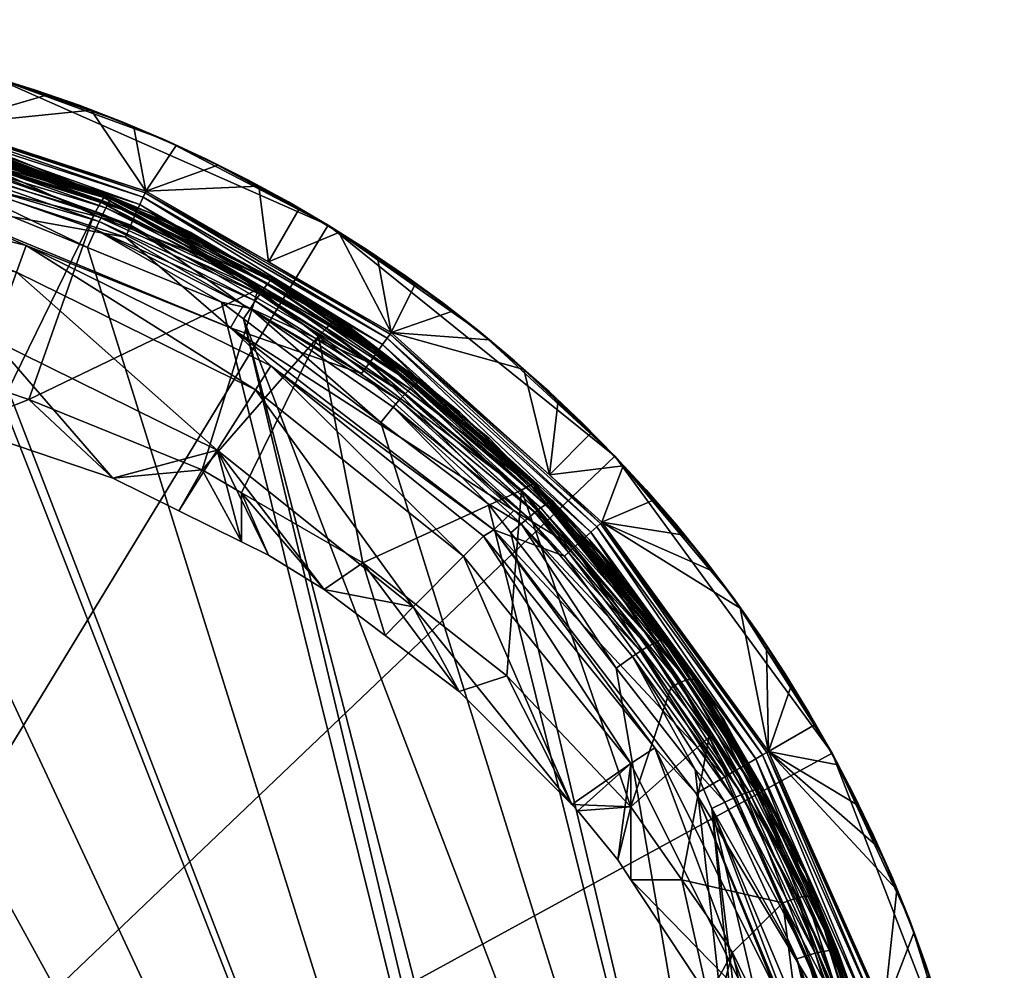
# Model space of a CAD drawing. Extents: x -0.025 to 0.026, y -0.215 to 0.025.
# Tile 256 of 256: x 0.008 to 0.026, y 0.008 to 0.025. Entities that reach past the tile are written whole.
import ezdxf

# ---------------------------------------------------------------- set-up
doc = ezdxf.new("R2010")
doc.units = 0
doc.layers.add('mesh', color=7, linetype='CONTINUOUS')

msp = doc.modelspace()

# ---------------------------------------------------------------- meshes
at = {"layer": 'mesh'}
mesh = msp.add_polyface(dxfattribs=at)
corners = [(0.019525, -0.012628, 0.161011), (-0.011575, 0.020069, 0.155246), (-0.009152, 0.021059, 0.155071), (-0.011971, 0.01977, 0.155299), (-0.016397, 0.016424, 0.155889), (-0.014453, 0.017893, 0.155629), (-0.016806, 0.015899, 0.155981), (-0.018711, 0.013453, 0.156413), (-0.02014, 0.011617, 0.156736), (-0.020436, 0.010914, 0.15686), (-0.022517, 0.005963, 0.157733), (-0.006262, 0.022238, 0.154863), (-0.006016, 0.022338, 0.154846), (-0.019004, 0.013664, 0.15636), (-0.020675, 0.011027, 0.156824), (-0.020981, 0.011165, 0.156665), (-0.019403, 0.013905, 0.156074), (-0.019283, 0.013839, 0.156197), (-0.021113, 0.011215, 0.156542), (-0.019148, 0.013758, 0.156293), (-0.020833, 0.011102, 0.15676), (-0.0196, 0.014077, 0.155392), (-0.019582, 0.014016, 0.155596), (-0.020924, 0.01172, 0.15579), (-0.021224, 0.011249, 0.156395), (-0.019585, 0.013984, 0.155765), (-0.019505, 0.013954, 0.155928), (-0.02131, 0.011267, 0.156231), (-0.019699, 0.013096, 0.134882), (-0.018011, 0.012049, 0.134394), (-0.015616, 0.014264, 0.135426), (-0.020393, 0.012208, 0.134467), (-0.015781, 0.012841, 0.134767), (-0.016836, 0.011753, 0.13426), (-0.017587, 0.010979, 0.133899), (-0.017895, 0.01066, 0.133751), (-0.02162, 0.006795, 0.131943), (-0.020203, 0.007266, 0.132168), (-0.019703, 0.008132, 0.132572), (-0.017009, 0.011887, 0.1339), (-0.013986, 0.015272, 0.1339), (-0.018644, 0.009622, 0.133267), (-0.018057, 0.012637, 0.129853), (-0.020418, 0.008438, 0.129853), (-0.019637, 0.008247, 0.132625), (-0.020893, 0.008641, 0.125637), (-0.018477, 0.012937, 0.125637), (0.000667, 0.025179, 0.001737), (-0.005952, 0.024466, 0.001737), (0.000065, -0.000314, 0.001737), (-0.024403, 0.006865, 0.001737), (-0.025428, 0.000287, 0.001737), (-0.021711, 0.012953, 0.001737), (-0.017536, 0.018137, 0.001737), (-0.024715, -0.006331, 0.001737), (-0.019853, 0.011186, 0.125637), (-0.016198, 0.015949, 0.125637), (-0.020374, 0.011486, 0.125585), (-0.017474, 0.015478, 0.125585), (-0.020581, 0.011606, 0.125534), (-0.020771, 0.011715, 0.125426), (-0.017651, 0.015638, 0.125534), (-0.020933, 0.011809, 0.125269), (-0.017814, 0.015785, 0.125426), (-0.021057, 0.011881, 0.125071), (-0.017953, 0.01591, 0.125269), (-0.023333, -0.00014, 0.158809), (0.01784, -0.016183, 0.161638), (-0.023227, -0.000937, 0.15895), (-0.022623, 0.005169, 0.157873), (-0.017295, 0.016768, 0.136981), (-0.019856, 0.013189, 0.134932), (-0.019962, 0.009623, 0.133262)]
mesh.append_faces([[corners[k] for k in face] for face in [(0, 1, 2, 2), (0, 3, 1, 1), (0, 4, 5, 5), (0, 6, 4, 4), (7, 6, 0, 0), (0, 8, 7, 7), (0, 9, 8, 8), (10, 9, 0, 0), (0, 11, 12, 12), (13, 8, 14, 14), (13, 7, 8, 8), (15, 16, 17, 17), (15, 18, 16, 16), (14, 19, 13, 13), (14, 20, 19, 19), (20, 17, 19, 19), (20, 15, 17, 17), (21, 22, 23, 23), (24, 25, 26, 26), (27, 22, 25, 25), (18, 26, 16, 16), (28, 29, 30, 30), (31, 29, 28, 28), (29, 32, 30, 30), (29, 33, 32, 32), (29, 34, 33, 33), (29, 35, 34, 34), (36, 37, 38, 38), (34, 39, 33, 33), (40, 33, 39, 39), (40, 32, 33, 33), (41, 42, 35, 35), (41, 43, 42, 42), (44, 43, 41, 41), (43, 38, 37, 37), (44, 38, 43, 43), (39, 35, 42, 42), (34, 35, 39, 39), (42, 45, 46, 46), (43, 45, 42, 42), (47, 48, 49, 49), (49, 50, 51, 51), (49, 52, 50, 50), (53, 52, 49, 49), (51, 54, 49, 49), (55, 46, 45, 45), (56, 46, 55, 55), (55, 57, 58, 58), (59, 58, 57, 57), (60, 61, 59, 59), (62, 63, 60, 60), (64, 65, 62, 62), (66, 67, 68, 68), (67, 69, 10, 10), (70, 21, 23, 23), (31, 28, 71, 71), (31, 72, 29, 29), (72, 35, 29, 29), (72, 41, 35, 35), (72, 44, 41, 41), (72, 38, 44, 44), (36, 38, 72, 72)]])
mesh = msp.add_polyface(dxfattribs=at)
corners = [(0.019525, -0.012628, 0.161011), (-0.000085, 0.023108, 0.15471), (0.003014, 0.022706, 0.154781), (-0.006016, 0.022338, 0.154846), (-0.003183, 0.022706, 0.154781), (0.00768, 0.022657, 0.13967), (0.009435, 0.021943, 0.154062), (0.006809, 0.022933, 0.153895), (0.009123, 0.021384, 0.155), (0.008982, 0.021058, 0.155071), (0.006151, 0.022424, 0.154816), (0.005847, 0.022338, 0.154846), (0.006093, 0.022238, 0.154863), (0.003062, 0.023056, 0.154705), (0.009313, 0.021776, 0.154705), (0.00624, 0.022717, 0.154644), (0.006279, 0.022836, 0.154521), (0.009256, 0.021663, 0.154829), (0.009192, 0.021531, 0.154928), (0.006197, 0.022578, 0.154744), (0.009403, 0.021933, 0.154402), (0.009363, 0.021867, 0.154562), (0.006313, 0.022933, 0.154378), (0.009432, 0.021971, 0.154232), (0.00634, 0.023003, 0.154218), (0.007297, 0.022469, 0.139252), (0.005692, 0.019043, 0.137655), (0.007528, 0.018444, 0.137375), (0.004612, 0.023007, 0.139503), (0.002995, 0.01962, 0.137924), (0.001802, 0.02357, 0.139766), (0.006679, 0.017822, 0.137089), (0.00792, 0.018307, 0.137311), (0.00646, 0.017897, 0.137123), (0.00528, 0.018181, 0.137256), (0.002592, 0.01858, 0.137442), (0.002119, 0.01865, 0.137475), (0.007254, 0.019401, 0.1339), (0.00944, 0.016886, 0.136652), (0.002848, 0.020486, 0.1339), (-0.000084, 0.018691, 0.137494), (0.003019, 0.021764, 0.129853), (0.007696, 0.020613, 0.129853), (-0.001796, 0.021882, 0.129853), (0.003087, 0.022275, 0.125637), (0.007873, 0.021097, 0.125637), (-0.00184, 0.022397, 0.125637), (0.000065, -0.000314, 0.001737), (0.007244, 0.024154, 0.001737), (0.000667, 0.025179, 0.001737), (0.013333, 0.021462, 0.001737), (0.006018, 0.021902, 0.125637), (0.000065, 0.022686, 0.125637), (0.011565, 0.019604, 0.125637), (0.006144, 0.02239, 0.125585), (0.009665, 0.021246, 0.125585), (0.004972, 0.022771, 0.125585), (0.009762, 0.021465, 0.125534), (0.005022, 0.023005, 0.125534), (0.005067, 0.023219, 0.125426), (0.004681, 0.023282, 0.139653), (0.00697, 0.022637, 0.139336), (0.009221, 0.021878, 0.138999), (0.009329, 0.021967, 0.139355), (0.006179, 0.02306, 0.139854), (0.009277, 0.021962, 0.139106), (0.009324, 0.02201, 0.139237), (0.004734, 0.023429, 0.13989), (0.00471, 0.023373, 0.13976), (-0.000084, 0.019847, 0.13803)]
mesh.append_faces([[corners[k] for k in face] for face in [(0, 1, 2, 2), (0, 3, 4, 4), (5, 6, 7, 7), (8, 9, 10, 10), (10, 11, 2, 2), (10, 12, 11, 11), (9, 12, 10, 10), (2, 13, 10, 10), (14, 15, 16, 16), (14, 17, 15, 15), (18, 10, 19, 19), (18, 8, 10, 10), (17, 19, 15, 15), (17, 18, 19, 19), (20, 21, 22, 22), (23, 20, 24, 24), (21, 16, 22, 22), (21, 14, 16, 16), (25, 26, 27, 27), (28, 26, 25, 25), (28, 29, 26, 26), (30, 29, 28, 28), (27, 31, 32, 32), (27, 33, 31, 31), (26, 33, 27, 27), (26, 34, 33, 33), (26, 35, 34, 34), (29, 35, 26, 26), (29, 36, 35, 35), (37, 31, 33, 33), (37, 38, 31, 31), (37, 35, 39, 39), (37, 34, 35, 35), (33, 34, 37, 37), (39, 36, 40, 40), (35, 36, 39, 39), (37, 41, 42, 42), (39, 41, 37, 37), (39, 43, 41, 41), (42, 44, 45, 45), (41, 44, 42, 42), (41, 46, 44, 44), (47, 48, 49, 49), (47, 50, 48, 48), (51, 44, 52, 52), (51, 45, 44, 44), (53, 45, 51, 51), (51, 54, 55, 55), (51, 56, 54, 54), (52, 56, 51, 51), (57, 55, 54, 54), (58, 57, 54, 54), (59, 57, 58, 58), (60, 61, 62, 62), (25, 62, 61, 61), (63, 5, 64, 64), (62, 65, 60, 60), (65, 66, 67, 67), (68, 60, 65, 65), (30, 69, 29, 29), (69, 36, 29, 29)]])
mesh = msp.add_polyface(dxfattribs=at)
corners = [(0.006366, 0.023031, 0.153879), (0.00768, 0.022657, 0.13967), (0.006809, 0.022933, 0.153895), (0.006179, 0.02306, 0.139854), (0.006183, 0.023071, 0.153872), (0.006279, 0.022836, 0.154521), (0.00624, 0.022717, 0.154644), (0.003107, 0.023357, 0.154532), (0.006197, 0.022578, 0.154744), (0.006151, 0.022424, 0.154816), (0.003062, 0.023056, 0.154705), (0.003086, 0.023215, 0.154632), (0.00636, 0.023046, 0.154049), (0.003168, 0.023699, 0.153937), (0.00634, 0.023003, 0.154218), (0.006313, 0.022933, 0.154378), (0.003144, 0.023581, 0.154266), (0.009403, 0.021933, 0.154402), (0.003158, 0.023654, 0.154107), (0.009432, 0.021971, 0.154232), (0.003127, 0.023481, 0.154409), (0.007297, 0.022469, 0.139252), (0.00697, 0.022637, 0.139336), (0.004612, 0.023007, 0.139503), (0.007244, 0.024154, 0.001737), (0.004812, 0.02474, 0.050047), (0.003989, 0.024882, 0.050047), (0.005629, 0.024571, 0.050047), (0.00644, 0.024376, 0.050047), (0.007244, 0.024154, 0.050047), (0.008041, 0.023906, 0.050047), (0.008829, 0.023632, 0.050047), (0.009608, 0.023333, 0.050047), (0.010377, 0.023008, 0.050047), (0.013333, 0.021462, 0.001737), (0.005038, 0.024685, 0.050047), (0.005853, 0.024509, 0.050047), (0.006662, 0.024307, 0.050047), (0.007464, 0.024078, 0.050047), (0.008259, 0.023822, 0.050047), (0.009044, 0.023541, 0.050047), (0.00982, 0.023235, 0.050047), (0.010585, 0.022903, 0.050047), (0.011134, 0.022658, 0.050047), (0.011339, 0.022546, 0.050047), (0.010036, 0.02208, 0.124601), (0.006379, 0.023268, 0.124601), (0.005162, 0.023664, 0.124601), (0.004217, 0.024835, 0.050047), (0.005155, 0.023631, 0.124844), (0.005022, 0.023005, 0.125534), (0.006144, 0.02239, 0.125585), (0.004972, 0.022771, 0.125585), (0.005106, 0.023402, 0.125269), (0.009851, 0.021665, 0.125426), (0.005067, 0.023219, 0.125426), (0.005136, 0.023542, 0.125071), (0.009927, 0.021836, 0.125269), (0.009985, 0.021967, 0.125071), (0.010022, 0.02205, 0.124844), (0.003379, 0.023685, 0.153768), (0.0047, 0.023457, 0.140035), (0.004681, 0.023282, 0.139653), (0.009329, 0.021967, 0.139355), (0.004734, 0.023429, 0.13989), (0.009277, 0.021962, 0.139106), (0.00471, 0.023373, 0.13976)]
mesh.append_faces([[corners[k] for k in face] for face in [(0, 1, 2, 2), (0, 3, 1, 1), (4, 3, 0, 0), (5, 6, 7, 7), (8, 9, 10, 10), (6, 8, 11, 11), (12, 0, 2, 2), (12, 4, 0, 0), (13, 4, 12, 12), (14, 15, 16, 16), (17, 15, 14, 14), (12, 14, 18, 18), (19, 14, 12, 12), (15, 5, 20, 20), (21, 22, 23, 23), (24, 25, 26, 26), (24, 27, 25, 25), (28, 27, 24, 24), (24, 29, 28, 28), (24, 30, 29, 29), (31, 30, 24, 24), (24, 32, 31, 31), (24, 33, 32, 32), (34, 33, 24, 24), (27, 35, 25, 25), (27, 36, 35, 35), (28, 36, 27, 27), (28, 37, 36, 36), (29, 37, 28, 28), (29, 38, 37, 37), (30, 38, 29, 29), (30, 39, 38, 38), (31, 39, 30, 30), (31, 40, 39, 39), (32, 40, 31, 31), (32, 41, 40, 40), (33, 41, 32, 32), (33, 42, 41, 41), (43, 42, 33, 33), (43, 44, 42, 42), (45, 41, 42, 42), (45, 40, 41, 41), (46, 40, 45, 45), (46, 39, 40, 40), (38, 39, 46, 46), (46, 37, 38, 38), (46, 36, 37, 37), (47, 36, 46, 46), (47, 35, 36, 36), (48, 35, 47, 47), (49, 47, 46, 46), (50, 51, 52, 52), (53, 54, 55, 55), (56, 57, 53, 53), (49, 58, 56, 56), (46, 59, 49, 49), (4, 60, 61, 61), (4, 61, 3, 3), (23, 22, 62, 62), (61, 63, 3, 3), (64, 63, 61, 61), (65, 64, 66, 66)]])
mesh = msp.add_polyface(dxfattribs=at)
corners = [(0.019525, -0.012628, 0.161011), (0.003014, 0.022706, 0.154781), (0.005847, 0.022338, 0.154846), (0.010836, 0.021335, 0.139067), (0.012013, 0.020637, 0.154283), (0.010095, 0.021694, 0.154104), (0.009123, 0.021384, 0.155), (0.011406, 0.020069, 0.155246), (0.008982, 0.021058, 0.155071), (0.011926, 0.019957, 0.155251), (0.012175, 0.020322, 0.154958), (0.009256, 0.021663, 0.154829), (0.009313, 0.021776, 0.154705), (0.012099, 0.020217, 0.155082), (0.012015, 0.020094, 0.15518), (0.009192, 0.021531, 0.154928), (0.009432, 0.021971, 0.154232), (0.012329, 0.020496, 0.154483), (0.009435, 0.021943, 0.154062), (0.00636, 0.023046, 0.154049), (0.006809, 0.022933, 0.153895), (0.012292, 0.020464, 0.154654), (0.009363, 0.021867, 0.154562), (0.009403, 0.021933, 0.154402), (0.01224, 0.020405, 0.154814), (0.009095, 0.021652, 0.138871), (0.012065, 0.020302, 0.138242), (0.011306, 0.020807, 0.138483), (0.00792, 0.018307, 0.137311), (0.011054, 0.017035, 0.136718), (0.007528, 0.018444, 0.137375), (0.007297, 0.022469, 0.139252), (0.00944, 0.016886, 0.136652), (0.010634, 0.016296, 0.136377), (0.006679, 0.017822, 0.137089), (0.011324, 0.017395, 0.1339), (0.007254, 0.019401, 0.1339), (0.011766, 0.015736, 0.136116), (0.007696, 0.020613, 0.129853), (0.012016, 0.018483, 0.129853), (0.007873, 0.021097, 0.125637), (0.012293, 0.018919, 0.125637), (0.011565, 0.019604, 0.125637), (0.010585, 0.022903, 0.050047), (0.011339, 0.022546, 0.050047), (0.010036, 0.02208, 0.124601), (0.009665, 0.021246, 0.125585), (0.011801, 0.020013, 0.125585), (0.006018, 0.021902, 0.125637), (0.010022, 0.02205, 0.124844), (0.012255, 0.020799, 0.124601), (0.005067, 0.023219, 0.125426), (0.009851, 0.021665, 0.125426), (0.009762, 0.021465, 0.125534), (0.005106, 0.023402, 0.125269), (0.009927, 0.021836, 0.125269), (0.005136, 0.023542, 0.125071), (0.009985, 0.021967, 0.125071), (0.005155, 0.023631, 0.124844), (0.006379, 0.023268, 0.124601), (0.014078, 0.018973, 0.125534), (0.014207, 0.01915, 0.125426), (0.014317, 0.019302, 0.125269), (0.014401, 0.019417, 0.125071), (0.009329, 0.021967, 0.139355), (0.00768, 0.022657, 0.13967), (0.013294, 0.019597, 0.137919), (0.009221, 0.021878, 0.138999), (0.011485, 0.02095, 0.138891), (0.009324, 0.02201, 0.139237), (0.004734, 0.023429, 0.13989), (0.009277, 0.021962, 0.139106), (0.013457, 0.019738, 0.138129)]
mesh.append_faces([[corners[k] for k in face] for face in [(0, 1, 2, 2), (3, 4, 5, 5), (6, 7, 8, 8), (9, 7, 6, 6), (10, 11, 12, 12), (10, 13, 11, 11), (14, 6, 15, 15), (14, 9, 6, 6), (13, 15, 11, 11), (13, 14, 15, 15), (16, 5, 17, 17), (16, 18, 5, 5), (19, 18, 16, 16), (19, 20, 18, 18), (21, 22, 23, 23), (21, 24, 22, 22), (17, 23, 16, 16), (17, 21, 23, 23), (24, 12, 22, 22), (24, 10, 12, 12), (25, 26, 27, 27), (26, 28, 29, 29), (25, 28, 26, 26), (25, 30, 28, 28), (31, 30, 25, 25), (29, 32, 33, 33), (28, 32, 29, 29), (28, 34, 32, 32), (35, 32, 36, 36), (35, 33, 32, 32), (37, 33, 35, 35), (35, 38, 39, 39), (36, 38, 35, 35), (39, 40, 41, 41), (38, 40, 39, 39), (42, 41, 40, 40), (43, 44, 45, 45), (42, 46, 47, 47), (48, 46, 42, 42), (49, 45, 50, 50), (51, 52, 53, 53), (54, 55, 52, 52), (56, 57, 55, 55), (58, 49, 57, 57), (59, 45, 49, 49), (53, 47, 46, 46), (52, 60, 53, 53), (55, 61, 52, 52), (57, 62, 55, 55), (49, 63, 57, 57), (64, 18, 65, 65), (64, 5, 18, 18), (3, 5, 64, 64), (66, 67, 27, 27), (25, 67, 31, 31), (25, 27, 67, 67), (68, 64, 69, 69), (68, 3, 64, 64), (70, 69, 64, 64), (66, 71, 67, 67), (72, 69, 71, 71), (72, 68, 69, 69)]])
mesh = msp.add_polyface(dxfattribs=at)
corners = [(-0.014453, 0.017893, 0.155629), (-0.011971, 0.01977, 0.155299), (0.019525, -0.012628, 0.161011), (0.011802, 0.01977, 0.155299), (0.011406, 0.020069, 0.155246), (0.019971, -0.011899, 0.160883), (0.022034, -0.00699, 0.160017), (0.018542, 0.013452, 0.156413), (0.019971, 0.011617, 0.156736), (0.016636, 0.015899, 0.155981), (0.016228, 0.016423, 0.155889), (0.014284, 0.017893, 0.155629), (0.008982, 0.021058, 0.155071), (0.006093, 0.022238, 0.154863), (0.005847, 0.022338, 0.154846), (-0.003183, 0.022706, 0.154781), (-0.000085, 0.023108, 0.15471), (-0.009152, 0.021059, 0.155071), (-0.006262, 0.022238, 0.154863), (0.020263, 0.012875, 0.155595), (0.018593, 0.015149, 0.136241), (0.020868, 0.011784, 0.15578), (0.020505, 0.011026, 0.156824), (0.018835, 0.013664, 0.15636), (0.020267, 0.010913, 0.15686), (0.020943, 0.011214, 0.156542), (0.020812, 0.011165, 0.156665), (0.019114, 0.013839, 0.156197), (0.020664, 0.011101, 0.15676), (0.018979, 0.013758, 0.156293), (0.021141, 0.011266, 0.156231), (0.021054, 0.011249, 0.156395), (0.019336, 0.013954, 0.155928), (0.021199, 0.011267, 0.156053), (0.019416, 0.013984, 0.155765), (0.019234, 0.013905, 0.156074), (0.018806, 0.010945, 0.133879), (0.020224, 0.012207, 0.134467), (0.019529, 0.013096, 0.134882), (0.019727, 0.009623, 0.133262), (0.021556, 0.009207, 0.133068), (0.020645, 0.008305, 0.132647), (0.020201, 0.007508, 0.132279), (0.020348, 0.007191, 0.132131), (0.018808, 0.009623, 0.133265), (0.01857, 0.009984, 0.133434), (0.017847, 0.010872, 0.133848), (0.018804, 0.011728, 0.129853), (0.020955, 0.007418, 0.129853), (0.019239, 0.012007, 0.125637), (0.016142, 0.01584, 0.125637), (0.000065, -0.000314, 0.001737), (0.024534, -0.007494, 0.001737), (0.025558, -0.000916, 0.001737), (0.022444, 0.011911, 0.001737), (0.018517, 0.017286, 0.001737), (0.024845, 0.005703, 0.001737), (0.013333, 0.021462, 0.001737), (0.019984, 0.011186, 0.125637), (0.021439, 0.007597, 0.125637), (0.016329, 0.015949, 0.125637), (0.020504, 0.011486, 0.125585), (0.017782, 0.015638, 0.125534), (0.020711, 0.011606, 0.125534), (0.017945, 0.015785, 0.125426), (0.020901, 0.011715, 0.125426), (0.018084, 0.01591, 0.125269), (0.021063, 0.011809, 0.125269), (0.01819, 0.016006, 0.125071), (0.021187, 0.011881, 0.125071), (0.019998, 0.0132, 0.135351), (0.020488, 0.012521, 0.13504), (0.019687, 0.013188, 0.134932), (0.021812, 0.009297, 0.133118), (0.020878, 0.01179, 0.134707), (0.021967, 0.009326, 0.133197), (0.019978, 0.013255, 0.135208), (0.019822, 0.01324, 0.135015), (0.017736, 0.010983, 0.133899), (0.016561, 0.013313, 0.134983), (0.015701, 0.013027, 0.134853), (0.015777, 0.015474, 0.129853)]
mesh.append_faces([[corners[k] for k in face] for face in [(0, 1, 2, 2), (3, 2, 4, 4), (3, 5, 2, 2), (6, 5, 3, 3), (6, 7, 8, 8), (9, 7, 6, 6), (6, 10, 9, 9), (6, 11, 10, 10), (3, 11, 6, 6), (2, 12, 4, 4), (2, 13, 12, 12), (14, 13, 2, 2), (15, 16, 2, 2), (17, 18, 2, 2), (19, 20, 21, 21), (22, 8, 23, 23), (22, 24, 8, 8), (25, 26, 27, 27), (28, 22, 23, 23), (26, 28, 29, 29), (30, 31, 32, 32), (33, 30, 34, 34), (31, 25, 35, 35), (36, 37, 38, 38), (39, 37, 36, 36), (39, 40, 37, 37), (41, 40, 39, 39), (41, 42, 43, 43), (39, 42, 41, 41), (39, 44, 42, 42), (36, 44, 39, 39), (36, 45, 44, 44), (46, 45, 36, 36), (47, 45, 46, 46), (47, 44, 45, 45), (48, 44, 47, 47), (48, 42, 44, 44), (43, 42, 48, 48), (47, 49, 48, 48), (47, 50, 49, 49), (51, 52, 53, 53), (51, 54, 55, 55), (51, 56, 54, 54), (53, 56, 51, 51), (55, 57, 51, 51), (58, 59, 49, 49), (60, 61, 58, 58), (62, 63, 61, 61), (64, 65, 63, 63), (66, 67, 65, 65), (68, 69, 67, 67), (21, 70, 71, 71), (37, 72, 38, 38), (73, 72, 37, 37), (70, 74, 71, 71), (75, 76, 77, 77), (36, 78, 46, 46), (79, 78, 36, 36), (79, 80, 78, 78), (47, 46, 78, 78), (78, 81, 47, 47)]])
mesh = msp.add_polyface(dxfattribs=at)
corners = [(0.012011, 0.020637, 0.138748), (0.012329, 0.020463, 0.154312), (0.012013, 0.020637, 0.154283), (0.013727, 0.019616, 0.138281), (0.014997, 0.018616, 0.154625), (0.013074, 0.020053, 0.154381), (0.011926, 0.019957, 0.155251), (0.011802, 0.01977, 0.155299), (0.011406, 0.020069, 0.155246), (0.014812, 0.018501, 0.155275), (0.012099, 0.020217, 0.155082), (0.012175, 0.020322, 0.154958), (0.014618, 0.018296, 0.155496), (0.012015, 0.020094, 0.15518), (0.01472, 0.018407, 0.155398), (0.012329, 0.020496, 0.154483), (0.014999, 0.018651, 0.154797), (0.010095, 0.021694, 0.154104), (0.014954, 0.018625, 0.154969), (0.01224, 0.020405, 0.154814), (0.012292, 0.020464, 0.154654), (0.014891, 0.018575, 0.15513), (0.013333, 0.021462, 0.001737), (0.011134, 0.022658, 0.050047), (0.010377, 0.023008, 0.050047), (0.01188, 0.022283, 0.050047), (0.012613, 0.021885, 0.050047), (0.013333, 0.021462, 0.050047), (0.014038, 0.021017, 0.050047), (0.014729, 0.020548, 0.050047), (0.015403, 0.020057, 0.050047), (0.016062, 0.019544, 0.050047), (0.018517, 0.017286, 0.001737), (0.011339, 0.022546, 0.050047), (0.012081, 0.022165, 0.050047), (0.01281, 0.02176, 0.050047), (0.013525, 0.021331, 0.050047), (0.014226, 0.020879, 0.050047), (0.014912, 0.020405, 0.050047), (0.015582, 0.019908, 0.050047), (0.016236, 0.019389, 0.050047), (0.014474, 0.019518, 0.124601), (0.012255, 0.020799, 0.124601), (0.010036, 0.02208, 0.124601), (0.009762, 0.021465, 0.125534), (0.014078, 0.018973, 0.125534), (0.011801, 0.020013, 0.125585), (0.009851, 0.021665, 0.125426), (0.014207, 0.01915, 0.125426), (0.009927, 0.021836, 0.125269), (0.014317, 0.019302, 0.125269), (0.009985, 0.021967, 0.125071), (0.014401, 0.019417, 0.125071), (0.010022, 0.02205, 0.124844), (0.014454, 0.019491, 0.124844), (0.011485, 0.02095, 0.138891), (0.010836, 0.021335, 0.139067), (0.013523, 0.019737, 0.138336), (0.013294, 0.019597, 0.137919), (0.012065, 0.020302, 0.138242), (0.013158, 0.019449, 0.137844), (0.011306, 0.020807, 0.138483), (0.013457, 0.019738, 0.138129), (0.009277, 0.021962, 0.139106)]
mesh.append_faces([[corners[k] for k in face] for face in [(0, 1, 2, 2), (3, 4, 5, 5), (6, 7, 8, 8), (9, 10, 11, 11), (12, 6, 13, 13), (14, 13, 10, 10), (5, 15, 1, 1), (5, 16, 15, 15), (15, 2, 1, 1), (15, 17, 2, 2), (18, 19, 20, 20), (16, 20, 15, 15), (21, 11, 19, 19), (22, 23, 24, 24), (22, 25, 23, 23), (26, 25, 22, 22), (22, 27, 26, 26), (22, 28, 27, 27), (29, 28, 22, 22), (22, 30, 29, 29), (22, 31, 30, 30), (32, 31, 22, 22), (25, 33, 23, 23), (25, 34, 33, 33), (26, 34, 25, 25), (26, 35, 34, 34), (27, 35, 26, 26), (27, 36, 35, 35), (28, 36, 27, 27), (28, 37, 36, 36), (29, 37, 28, 28), (29, 38, 37, 37), (30, 38, 29, 29), (30, 39, 38, 38), (31, 39, 30, 30), (31, 40, 39, 39), (41, 38, 39, 39), (41, 37, 38, 38), (41, 36, 37, 37), (42, 36, 41, 41), (39, 40, 41, 41), (42, 35, 36, 36), (42, 34, 35, 35), (43, 34, 42, 42), (43, 33, 34, 34), (44, 45, 46, 46), (47, 48, 45, 45), (49, 50, 48, 48), (51, 52, 50, 50), (53, 54, 52, 52), (42, 54, 53, 53), (42, 41, 54, 54), (55, 2, 56, 56), (0, 2, 55, 55), (57, 1, 0, 0), (57, 5, 1, 1), (3, 5, 57, 57), (58, 59, 60, 60), (61, 59, 58, 58), (57, 55, 62, 62), (57, 0, 55, 55), (63, 58, 62, 62)]])
mesh = msp.add_polyface(dxfattribs=at)
corners = [(0.015712, 0.018082, 0.154716), (0.013727, 0.019616, 0.138281), (0.017023, 0.016792, 0.154934), (0.014997, 0.018616, 0.154625), (0.014508, 0.018171, 0.155566), (0.014284, 0.017893, 0.155629), (0.011926, 0.019957, 0.155251), (0.016228, 0.016423, 0.155889), (0.016824, 0.01606, 0.155937), (0.011802, 0.01977, 0.155299), (0.014812, 0.018501, 0.155275), (0.01472, 0.018407, 0.155398), (0.012099, 0.020217, 0.155082), (0.017179, 0.016349, 0.155649), (0.014618, 0.018296, 0.155496), (0.016952, 0.016171, 0.15587), (0.012015, 0.020094, 0.15518), (0.017072, 0.016268, 0.155772), (0.014999, 0.018651, 0.154797), (0.013074, 0.020053, 0.154381), (0.014954, 0.018625, 0.154969), (0.014891, 0.018575, 0.15513), (0.01224, 0.020405, 0.154814), (0.017342, 0.016451, 0.155342), (0.012292, 0.020464, 0.154654), (0.017393, 0.01647, 0.155168), (0.012175, 0.020322, 0.154958), (0.01727, 0.016411, 0.155504), (0.013158, 0.019449, 0.137844), (0.011766, 0.016624, 0.136527), (0.013958, 0.015358, 0.135936), (0.011054, 0.017035, 0.136718), (0.012065, 0.020302, 0.138242), (0.015701, 0.013027, 0.134853), (0.016561, 0.013313, 0.134983), (0.014362, 0.01404, 0.135325), (0.013257, 0.014875, 0.135714), (0.012252, 0.015495, 0.136004), (0.011766, 0.015736, 0.136116), (0.010634, 0.016296, 0.136377), (0.011324, 0.017395, 0.1339), (0.014868, 0.014561, 0.1339), (0.012016, 0.018483, 0.129853), (0.015777, 0.015474, 0.129853), (0.012293, 0.018919, 0.125637), (0.016142, 0.01584, 0.125637), (0.016329, 0.015949, 0.125637), (0.011565, 0.019604, 0.125637), (0.016689, 0.016302, 0.125585), (0.013937, 0.018779, 0.125585), (0.011801, 0.020013, 0.125585), (0.014078, 0.018973, 0.125534), (0.01819, 0.016006, 0.125071), (0.014401, 0.019417, 0.125071), (0.014454, 0.019491, 0.124844), (0.018084, 0.01591, 0.125269), (0.014317, 0.019302, 0.125269), (0.017945, 0.015785, 0.125426), (0.014207, 0.01915, 0.125426), (0.017782, 0.015638, 0.125534), (0.015375, 0.018303, 0.137682), (0.013294, 0.019597, 0.137919), (0.016827, 0.01667, 0.136554), (0.013523, 0.019737, 0.138336), (0.013457, 0.019738, 0.138129), (0.017089, 0.016784, 0.136868), (0.01699, 0.016764, 0.136698), (0.017736, 0.010983, 0.133899)]
mesh.append_faces([[corners[k] for k in face] for face in [(0, 1, 2, 2), (0, 3, 1, 1), (4, 5, 6, 6), (4, 7, 5, 5), (8, 7, 4, 4), (5, 9, 6, 6), (10, 11, 12, 12), (13, 11, 10, 10), (14, 4, 6, 6), (15, 4, 14, 14), (15, 8, 4, 4), (11, 14, 16, 16), (17, 14, 11, 11), (17, 15, 14, 14), (18, 3, 0, 0), (19, 3, 18, 18), (20, 21, 22, 22), (23, 21, 20, 20), (18, 20, 24, 24), (25, 20, 18, 18), (21, 10, 26, 26), (27, 10, 21, 21), (28, 29, 30, 30), (28, 31, 29, 29), (32, 31, 28, 28), (30, 33, 34, 34), (30, 35, 33, 33), (30, 36, 35, 35), (29, 36, 30, 30), (29, 37, 36, 36), (29, 38, 37, 37), (31, 38, 29, 29), (31, 39, 38, 38), (40, 37, 38, 38), (40, 36, 37, 37), (41, 36, 40, 40), (41, 35, 36, 36), (33, 35, 41, 41), (41, 42, 43, 43), (40, 42, 41, 41), (43, 44, 45, 45), (42, 44, 43, 43), (46, 44, 47, 47), (46, 45, 44, 44), (47, 48, 46, 46), (47, 49, 48, 48), (47, 50, 49, 49), (51, 49, 50, 50), (52, 53, 54, 54), (55, 56, 53, 53), (57, 58, 56, 56), (59, 51, 58, 58), (48, 49, 51, 51), (2, 1, 60, 60), (61, 28, 62, 62), (63, 60, 1, 1), (64, 60, 63, 63), (64, 65, 60, 60), (62, 66, 61, 61), (64, 61, 66, 66), (28, 30, 62, 62), (67, 33, 41, 41)]])
mesh = msp.add_polyface(dxfattribs=at)
corners = [(0.018593, 0.015149, 0.136241), (0.018054, 0.015778, 0.155106), (0.017388, 0.016433, 0.154995), (0.016824, 0.01606, 0.155937), (0.016636, 0.015899, 0.155981), (0.016228, 0.016423, 0.155889), (0.017179, 0.016349, 0.155649), (0.017072, 0.016268, 0.155772), (0.01472, 0.018407, 0.155398), (0.017393, 0.01647, 0.155168), (0.017023, 0.016792, 0.154934), (0.015712, 0.018082, 0.154716), (0.014999, 0.018651, 0.154797), (0.017342, 0.016451, 0.155342), (0.01727, 0.016411, 0.155504), (0.014891, 0.018575, 0.15513), (0.019416, 0.013984, 0.155765), (0.014954, 0.018625, 0.154969), (0.019472, 0.013993, 0.155589), (0.014812, 0.018501, 0.155275), (0.019336, 0.013954, 0.155928), (0.018517, 0.017286, 0.001737), (0.016703, 0.01901, 0.050047), (0.016062, 0.019544, 0.050047), (0.017326, 0.018456, 0.050047), (0.017931, 0.017881, 0.050047), (0.018517, 0.017286, 0.050047), (0.019083, 0.016673, 0.050047), (0.019629, 0.016042, 0.050047), (0.020153, 0.015393, 0.050047), (0.016236, 0.019389, 0.050047), (0.016872, 0.01885, 0.050047), (0.01749, 0.018289, 0.050047), (0.018089, 0.017709, 0.050047), (0.018669, 0.01711, 0.050047), (0.019229, 0.016492, 0.050047), (0.019769, 0.015856, 0.050047), (0.017332, 0.016945, 0.124601), (0.018282, 0.016088, 0.124601), (0.020287, 0.015203, 0.050047), (0.014474, 0.019518, 0.124601), (0.016329, 0.015949, 0.125637), (0.016689, 0.016302, 0.125585), (0.017604, 0.015478, 0.125585), (0.014454, 0.019491, 0.124844), (0.017782, 0.015638, 0.125534), (0.018258, 0.016066, 0.124844), (0.01819, 0.016006, 0.125071), (0.018084, 0.01591, 0.125269), (0.014401, 0.019417, 0.125071), (0.017945, 0.015785, 0.125426), (0.014317, 0.019302, 0.125269), (0.014207, 0.01915, 0.125426), (0.014078, 0.018973, 0.125534), (0.016246, 0.01761, 0.137366), (0.017023, 0.016795, 0.136993), (0.015375, 0.018303, 0.137682), (0.019998, 0.0132, 0.135351), (0.017089, 0.016784, 0.136868), (0.013457, 0.019738, 0.138129), (0.01699, 0.016764, 0.136698), (0.019822, 0.01324, 0.135015), (0.016827, 0.01667, 0.136554), (0.019978, 0.013255, 0.135208)]
mesh.append_faces([[corners[k] for k in face] for face in [(0, 1, 2, 2), (3, 4, 5, 5), (6, 7, 8, 8), (9, 2, 1, 1), (9, 10, 2, 2), (9, 11, 10, 10), (12, 11, 9, 9), (13, 14, 15, 15), (16, 14, 13, 13), (9, 13, 17, 17), (18, 13, 9, 9), (14, 6, 19, 19), (20, 6, 14, 14), (21, 22, 23, 23), (21, 24, 22, 22), (25, 24, 21, 21), (21, 26, 25, 25), (21, 27, 26, 26), (28, 27, 21, 21), (21, 29, 28, 28), (22, 30, 23, 23), (22, 31, 30, 30), (24, 31, 22, 22), (24, 32, 31, 31), (25, 32, 24, 24), (25, 33, 32, 32), (26, 33, 25, 25), (26, 34, 33, 33), (27, 34, 26, 26), (27, 35, 34, 34), (28, 35, 27, 27), (28, 36, 35, 35), (29, 36, 28, 28), (34, 37, 33, 33), (34, 38, 37, 37), (35, 38, 34, 34), (35, 36, 38, 38), (36, 39, 38, 38), (37, 32, 33, 33), (37, 31, 32, 32), (40, 31, 37, 37), (40, 30, 31, 31), (41, 42, 43, 43), (44, 40, 37, 37), (45, 43, 42, 42), (46, 37, 38, 38), (46, 44, 37, 37), (47, 44, 46, 46), (48, 49, 47, 47), (50, 51, 48, 48), (45, 52, 50, 50), (42, 53, 45, 45), (54, 55, 10, 10), (10, 56, 54, 54), (55, 2, 10, 10), (0, 2, 55, 55), (57, 55, 58, 58), (54, 56, 55, 55), (58, 59, 60, 60), (55, 56, 58, 58), (61, 60, 62, 62), (60, 63, 58, 58)]])
mesh = msp.add_polyface(dxfattribs=at)
corners = [(0.020263, 0.012875, 0.155595), (0.019449, 0.013944, 0.155415), (0.018593, 0.015149, 0.136241), (0.018054, 0.015778, 0.155106), (0.018835, 0.013664, 0.15636), (0.018542, 0.013452, 0.156413), (0.016824, 0.01606, 0.155937), (0.019971, 0.011617, 0.156736), (0.016636, 0.015899, 0.155981), (0.019234, 0.013905, 0.156074), (0.017072, 0.016268, 0.155772), (0.017179, 0.016349, 0.155649), (0.019114, 0.013839, 0.156197), (0.020943, 0.011214, 0.156542), (0.018979, 0.013758, 0.156293), (0.016952, 0.016171, 0.15587), (0.020664, 0.011101, 0.15676), (0.020812, 0.011165, 0.156665), (0.021199, 0.011267, 0.156053), (0.019472, 0.013993, 0.155589), (0.017393, 0.01647, 0.155168), (0.019416, 0.013984, 0.155765), (0.019336, 0.013954, 0.155928), (0.01727, 0.016411, 0.155504), (0.021141, 0.011266, 0.156231), (0.017342, 0.016451, 0.155342), (0.021054, 0.011249, 0.156395), (0.015777, 0.015474, 0.129853), (0.016142, 0.01584, 0.125637), (0.018804, 0.011728, 0.129853), (0.018517, 0.017286, 0.001737), (0.020656, 0.014727, 0.050047), (0.020153, 0.015393, 0.050047), (0.022444, 0.011911, 0.001737), (0.021138, 0.014046, 0.050047), (0.021596, 0.013348, 0.050047), (0.020287, 0.015203, 0.050047), (0.019769, 0.015856, 0.050047), (0.020784, 0.014533, 0.050047), (0.021259, 0.013847, 0.050047), (0.021711, 0.013146, 0.050047), (0.022032, 0.012637, 0.050047), (0.016329, 0.015949, 0.125637), (0.019239, 0.012007, 0.125637), (0.019984, 0.011186, 0.125637), (0.021295, 0.011942, 0.124601), (0.018282, 0.016088, 0.124601), (0.017604, 0.015478, 0.125585), (0.020504, 0.011486, 0.125585), (0.017782, 0.015638, 0.125534), (0.017945, 0.015785, 0.125426), (0.020711, 0.011606, 0.125534), (0.018084, 0.01591, 0.125269), (0.020901, 0.011715, 0.125426), (0.01819, 0.016006, 0.125071), (0.021063, 0.011809, 0.125269), (0.018258, 0.016066, 0.124844), (0.021187, 0.011881, 0.125071), (0.021266, 0.011926, 0.124844), (0.020868, 0.011784, 0.15578), (0.019998, 0.0132, 0.135351), (0.016827, 0.01667, 0.136554), (0.019529, 0.013096, 0.134882), (0.019687, 0.013188, 0.134932), (0.017023, 0.016795, 0.136993), (0.019822, 0.01324, 0.135015), (0.017089, 0.016784, 0.136868), (0.019978, 0.013255, 0.135208), (0.01699, 0.016764, 0.136698), (0.016561, 0.013313, 0.134983), (0.018806, 0.010945, 0.133879), (0.013958, 0.015358, 0.135936), (0.014868, 0.014561, 0.1339), (0.017736, 0.010983, 0.133899)]
mesh.append_faces([[corners[k] for k in face] for face in [(0, 1, 2, 2), (1, 3, 2, 2), (4, 5, 6, 6), (4, 7, 5, 5), (5, 8, 6, 6), (9, 10, 11, 11), (9, 12, 10, 10), (13, 12, 9, 9), (14, 6, 15, 15), (14, 4, 6, 6), (16, 4, 14, 14), (12, 15, 10, 10), (12, 14, 15, 15), (17, 14, 12, 12), (0, 18, 19, 19), (19, 1, 0, 0), (19, 3, 1, 1), (20, 3, 19, 19), (21, 22, 23, 23), (24, 22, 21, 21), (19, 21, 25, 25), (18, 21, 19, 19), (22, 9, 11, 11), (26, 9, 22, 22), (27, 28, 29, 29), (30, 31, 32, 32), (33, 31, 30, 30), (33, 34, 31, 31), (33, 35, 34, 34), (32, 36, 37, 37), (31, 36, 32, 32), (31, 38, 36, 36), (34, 38, 31, 31), (34, 39, 38, 38), (35, 39, 34, 34), (35, 40, 39, 39), (41, 40, 35, 35), (42, 43, 28, 28), (44, 43, 42, 42), (45, 39, 40, 40), (45, 38, 39, 39), (46, 38, 45, 45), (46, 36, 38, 38), (42, 47, 48, 48), (49, 48, 47, 47), (50, 51, 49, 49), (52, 53, 50, 50), (54, 55, 52, 52), (56, 57, 54, 54), (56, 58, 57, 57), (46, 58, 56, 56), (46, 45, 58, 58), (59, 2, 60, 60), (61, 62, 63, 63), (60, 2, 64, 64), (61, 63, 65, 65), (66, 67, 60, 60), (68, 65, 67, 67), (61, 69, 70, 70), (61, 71, 69, 69), (70, 62, 61, 61), (72, 27, 73, 73)]])
mesh = msp.add_polyface(dxfattribs=at)
corners = [(0.020267, 0.010913, 0.15686), (0.022348, 0.005963, 0.157733), (0.022454, 0.005169, 0.157873), (0.022034, -0.00699, 0.160017), (0.019971, 0.011617, 0.156736), (0.022348, -0.006244, 0.159886), (0.023057, -0.000938, 0.15895), (0.020878, 0.01179, 0.134707), (0.020868, 0.011784, 0.15578), (0.020488, 0.012521, 0.13504), (0.021179, 0.011224, 0.155874), (0.022042, 0.009605, 0.13371), (0.021878, 0.009963, 0.156087), (0.021809, 0.008195, 0.157323), (0.020505, 0.011026, 0.156824), (0.022279, 0.008324, 0.157044), (0.020812, 0.011165, 0.156665), (0.020943, 0.011214, 0.156542), (0.022138, 0.008293, 0.157167), (0.021979, 0.008249, 0.157261), (0.020664, 0.011101, 0.15676), (0.020263, 0.012875, 0.155595), (0.021199, 0.011267, 0.156053), (0.022548, 0.00834, 0.156551), (0.022487, 0.008349, 0.156731), (0.021054, 0.011249, 0.156395), (0.021141, 0.011266, 0.156231), (0.022397, 0.008343, 0.156897), (0.022668, 0.006702, 0.1319), (0.022588, 0.00724, 0.132159), (0.021556, 0.009207, 0.133068), (0.022038, 0.00545, 0.131316), (0.020645, 0.008305, 0.132647), (0.022362, 0.004387, 0.130821), (0.021568, 0.004386, 0.130825), (0.022048, 0.00273, 0.130056), (0.021439, 0.004831, 0.131031), (0.020348, 0.007191, 0.132131), (0.020955, 0.007418, 0.129853), (0.022129, 0.002746, 0.129853), (0.021439, 0.007597, 0.125637), (0.019239, 0.012007, 0.125637), (0.022032, 0.012637, 0.050047), (0.02214, 0.01243, 0.050047), (0.021711, 0.013146, 0.050047), (0.022282, 0.005639, 0.125637), (0.019984, 0.011186, 0.125637), (0.02264, 0.002817, 0.125637), (0.021295, 0.011942, 0.124601), (0.022511, 0.006979, 0.125585), (0.020504, 0.011486, 0.125585), (0.020711, 0.011606, 0.125534), (0.020901, 0.011715, 0.125426), (0.022738, 0.007053, 0.125534), (0.021063, 0.011809, 0.125269), (0.022947, 0.00712, 0.125426), (0.021187, 0.011881, 0.125071), (0.023125, 0.007178, 0.125269), (0.021266, 0.011926, 0.124844), (0.023261, 0.007223, 0.125071), (0.023348, 0.007251, 0.124844), (0.021812, 0.009297, 0.133118), (0.020224, 0.012207, 0.134467), (0.019687, 0.013188, 0.134932), (0.021967, 0.009326, 0.133197), (0.019998, 0.0132, 0.135351), (0.022175, 0.009252, 0.133549), (0.022139, 0.009309, 0.133393), (0.019978, 0.013255, 0.135208), (0.019822, 0.01324, 0.135015)]
mesh.append_faces([[corners[k] for k in face] for face in [(0, 1, 2, 2), (3, 4, 0, 0), (0, 5, 3, 3), (0, 6, 5, 5), (2, 6, 0, 0), (7, 8, 9, 9), (7, 10, 8, 8), (11, 10, 7, 7), (11, 12, 10, 10), (13, 0, 14, 14), (13, 1, 0, 0), (15, 16, 17, 17), (15, 18, 16, 16), (19, 14, 20, 20), (19, 13, 14, 14), (18, 20, 16, 16), (18, 19, 20, 20), (21, 8, 22, 22), (22, 12, 23, 23), (22, 10, 12, 12), (8, 10, 22, 22), (24, 25, 26, 26), (24, 27, 25, 25), (23, 26, 22, 22), (23, 24, 26, 26), (27, 17, 25, 25), (27, 15, 17, 17), (28, 29, 30, 30), (31, 30, 32, 32), (31, 28, 30, 30), (33, 34, 35, 35), (31, 34, 33, 33), (31, 36, 34, 34), (32, 36, 31, 31), (32, 37, 36, 36), (38, 36, 37, 37), (38, 34, 36, 36), (39, 34, 38, 38), (39, 35, 34, 34), (38, 40, 39, 39), (38, 41, 40, 40), (42, 43, 44, 44), (45, 40, 46, 46), (45, 47, 40, 40), (44, 43, 48, 48), (46, 49, 45, 45), (46, 50, 49, 49), (51, 49, 50, 50), (52, 53, 51, 51), (54, 55, 52, 52), (56, 57, 54, 54), (58, 59, 56, 56), (48, 60, 58, 58), (30, 61, 62, 62), (30, 29, 61, 61), (63, 61, 64, 64), (65, 11, 7, 7), (66, 11, 65, 65), (67, 68, 64, 64), (69, 63, 64, 64), (65, 68, 66, 66), (68, 67, 66, 66)]])
mesh = msp.add_polyface(dxfattribs=at)
corners = [(0.023299, 0.005952, 0.132039), (0.023303, 0.005953, 0.156765), (0.023081, 0.006851, 0.132449), (0.023123, 0.006711, 0.156637), (0.022042, 0.009605, 0.13371), (0.022516, 0.008296, 0.156369), (0.021878, 0.009963, 0.156087), (0.022724, 0.005219, 0.157847), (0.022348, 0.005963, 0.157733), (0.021809, 0.008195, 0.157323), (0.022454, 0.005169, 0.157873), (0.023218, 0.005286, 0.157572), (0.022138, 0.008293, 0.157167), (0.022279, 0.008324, 0.157044), (0.023071, 0.005273, 0.157695), (0.022904, 0.00525, 0.157788), (0.021979, 0.008249, 0.157261), (0.022548, 0.00834, 0.156551), (0.023495, 0.005264, 0.157075), (0.023434, 0.005281, 0.157256), (0.022397, 0.008343, 0.156897), (0.022487, 0.008349, 0.156731), (0.023341, 0.005289, 0.157424), (0.022934, 0.005097, 0.131152), (0.022668, 0.006702, 0.1319), (0.022038, 0.00545, 0.131316), (0.022032, 0.012637, 0.050047), (0.021596, 0.013348, 0.050047), (0.022444, 0.011911, 0.001737), (0.022444, 0.011911, 0.050047), (0.022832, 0.011172, 0.050047), (0.023195, 0.010421, 0.050047), (0.023534, 0.009659, 0.050047), (0.02214, 0.01243, 0.050047), (0.022545, 0.011701, 0.050047), (0.022926, 0.010959, 0.050047), (0.023283, 0.010205, 0.050047), (0.021295, 0.011942, 0.124601), (0.023614, 0.00944, 0.050047), (0.023379, 0.007261, 0.124601), (0.022282, 0.005639, 0.125637), (0.022511, 0.006979, 0.125585), (0.022767, 0.005774, 0.125585), (0.020711, 0.011606, 0.125534), (0.022738, 0.007053, 0.125534), (0.020901, 0.011715, 0.125426), (0.022947, 0.00712, 0.125426), (0.021063, 0.011809, 0.125269), (0.023125, 0.007178, 0.125269), (0.021187, 0.011881, 0.125071), (0.023261, 0.007223, 0.125071), (0.021266, 0.011926, 0.124844), (0.023348, 0.007251, 0.124844), (0.023775, 0.002178, 0.125534), (0.022175, 0.009252, 0.133549), (0.023168, 0.00513, 0.131176), (0.022588, 0.00724, 0.132159), (0.023338, 0.005134, 0.13125), (0.021812, 0.009297, 0.133118), (0.021967, 0.009326, 0.133197), (0.022139, 0.009309, 0.133393), (0.023539, 0.005068, 0.131489), (0.023529, 0.005009, 0.131608), (0.023472, 0.005106, 0.131373)]
mesh.append_faces([[corners[k] for k in face] for face in [(0, 1, 2, 2), (3, 4, 1, 1), (3, 5, 4, 4), (5, 6, 4, 4), (7, 8, 9, 9), (7, 10, 8, 8), (11, 12, 13, 13), (11, 14, 12, 12), (15, 9, 16, 16), (15, 7, 9, 9), (14, 16, 12, 12), (14, 15, 16, 16), (17, 3, 18, 18), (17, 5, 3, 3), (17, 6, 5, 5), (19, 20, 21, 21), (19, 22, 20, 20), (18, 21, 17, 17), (18, 19, 21, 21), (22, 13, 20, 20), (22, 11, 13, 13), (23, 24, 25, 25), (26, 27, 28, 28), (28, 29, 26, 26), (28, 30, 29, 29), (31, 30, 28, 28), (28, 32, 31, 31), (29, 33, 26, 26), (29, 34, 33, 33), (30, 34, 29, 29), (30, 35, 34, 34), (31, 35, 30, 30), (31, 36, 35, 35), (37, 38, 39, 39), (37, 36, 38, 38), (35, 36, 37, 37), (37, 34, 35, 35), (37, 33, 34, 34), (40, 41, 42, 42), (43, 44, 41, 41), (45, 46, 44, 44), (47, 48, 46, 46), (49, 50, 48, 48), (51, 52, 50, 50), (37, 39, 52, 52), (44, 42, 41, 41), (44, 53, 42, 42), (46, 53, 44, 44), (1, 54, 2, 2), (1, 4, 54, 54), (24, 55, 56, 56), (23, 55, 24, 24), (55, 57, 58, 58), (56, 55, 58, 58), (59, 58, 57, 57), (2, 54, 0, 0), (60, 61, 62, 62), (60, 63, 61, 61), (60, 57, 63, 63), (59, 57, 60, 60), (54, 62, 0, 0), (54, 60, 62, 62)]])
mesh = msp.add_polyface(dxfattribs=at)
corners = [(0.023299, 0.005952, 0.132039), (0.023475, 0.005226, 0.156888), (0.023303, 0.005953, 0.156765), (0.023746, 0.002152, 0.158117), (0.023071, 0.005273, 0.157695), (0.023218, 0.005286, 0.157572), (0.023595, 0.002159, 0.158239), (0.023123, 0.006711, 0.156637), (0.023495, 0.005264, 0.157075), (0.023807, 0.003826, 0.157125), (0.023966, 0.002118, 0.157798), (0.023341, 0.005289, 0.157424), (0.023434, 0.005281, 0.157256), (0.023872, 0.002138, 0.157968), (0.024025, 0.002091, 0.157614), (0.022444, 0.011911, 0.001737), (0.023848, 0.008885, 0.050047), (0.023534, 0.009659, 0.050047), (0.024845, 0.005703, 0.001737), (0.024136, 0.008102, 0.050047), (0.024399, 0.00731, 0.050047), (0.024635, 0.00651, 0.050047), (0.024845, 0.005703, 0.050047), (0.025029, 0.004889, 0.050047), (0.025186, 0.004069, 0.050047), (0.025316, 0.003245, 0.050047), (0.025419, 0.002417, 0.050047), (0.023283, 0.010205, 0.050047), (0.023195, 0.010421, 0.050047), (0.023614, 0.00944, 0.050047), (0.023921, 0.008664, 0.050047), (0.024202, 0.007879, 0.050047), (0.024457, 0.007085, 0.050047), (0.024686, 0.006283, 0.050047), (0.024889, 0.005474, 0.050047), (0.025065, 0.004658, 0.050047), (0.025214, 0.003838, 0.050047), (0.025337, 0.003013, 0.050047), (0.023645, 0.006009, 0.124601), (0.024444, 0.002248, 0.124601), (0.023379, 0.007261, 0.124601), (0.023348, 0.007251, 0.124844), (0.023125, 0.007178, 0.125269), (0.023993, 0.002201, 0.125426), (0.022947, 0.00712, 0.125426), (0.024179, 0.00222, 0.125269), (0.023261, 0.007223, 0.125071), (0.024321, 0.002235, 0.125071), (0.024412, 0.002245, 0.124844), (0.023529, 0.005009, 0.131608), (0.023782, 0.003968, 0.131133), (0.023168, 0.00513, 0.131176), (0.023888, 0.000797, 0.129216), (0.023338, 0.005134, 0.13125), (0.024061, 0.000733, 0.129369), (0.023472, 0.005106, 0.131373)]
mesh.append_faces([[corners[k] for k in face] for face in [(0, 1, 2, 2), (3, 4, 5, 5), (3, 6, 4, 4), (7, 2, 8, 8), (8, 1, 9, 9), (2, 1, 8, 8), (10, 11, 12, 12), (10, 13, 11, 11), (14, 12, 8, 8), (14, 10, 12, 12), (13, 5, 11, 11), (13, 3, 5, 5), (15, 16, 17, 17), (18, 16, 15, 15), (18, 19, 16, 16), (18, 20, 19, 19), (21, 20, 18, 18), (18, 22, 21, 21), (18, 23, 22, 22), (24, 23, 18, 18), (18, 25, 24, 24), (18, 26, 25, 25), (17, 27, 28, 28), (17, 29, 27, 27), (16, 29, 17, 17), (16, 30, 29, 29), (19, 30, 16, 16), (19, 31, 30, 30), (20, 31, 19, 19), (20, 32, 31, 31), (21, 32, 20, 20), (21, 33, 32, 32), (22, 33, 21, 21), (22, 34, 33, 33), (23, 34, 22, 22), (23, 35, 34, 34), (24, 35, 23, 23), (24, 36, 35, 35), (25, 36, 24, 24), (25, 37, 36, 36), (38, 36, 39, 39), (38, 35, 36, 36), (34, 35, 38, 38), (40, 29, 30, 30), (38, 33, 34, 34), (38, 32, 33, 33), (40, 32, 38, 38), (40, 31, 32, 32), (30, 31, 40, 40), (41, 40, 38, 38), (42, 43, 44, 44), (42, 45, 43, 43), (46, 45, 42, 42), (46, 47, 45, 45), (41, 47, 46, 46), (41, 48, 47, 47), (38, 48, 41, 41), (49, 1, 0, 0), (49, 9, 1, 1), (50, 9, 49, 49), (51, 52, 53, 53), (53, 54, 55, 55)]])

doc.saveas('drawing.dxf')
